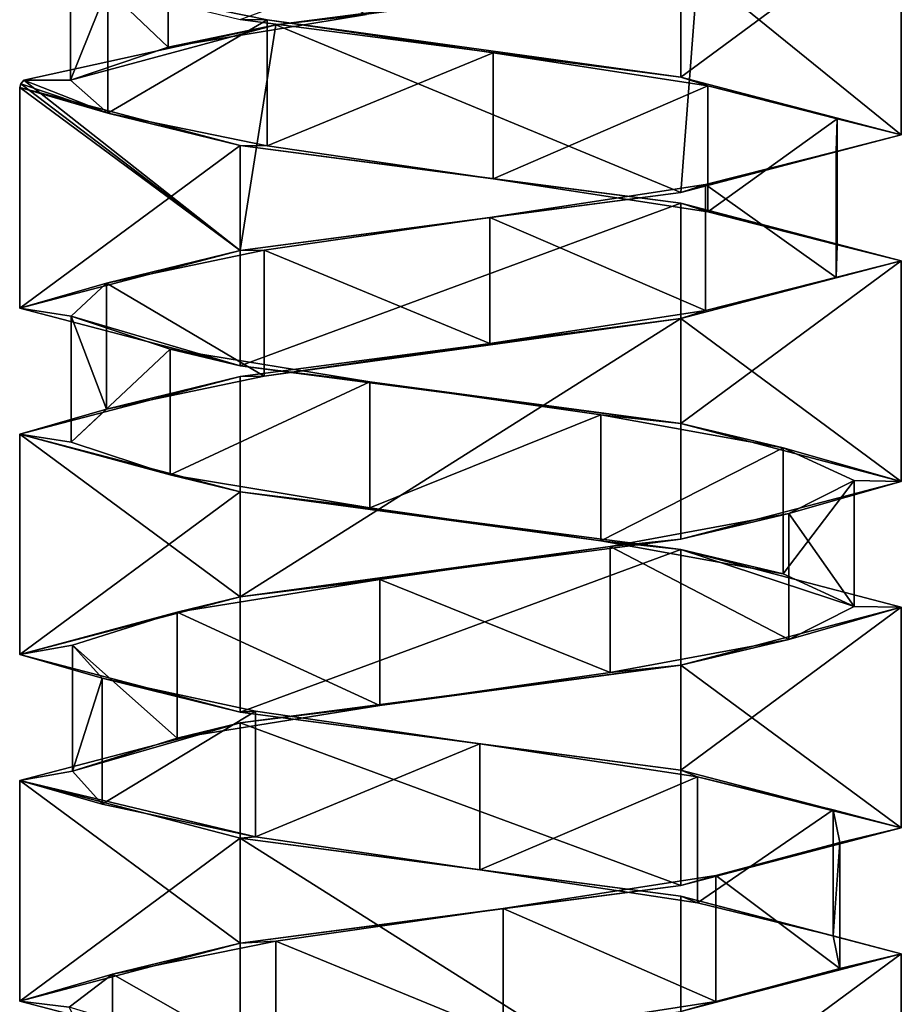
# Model space of a CAD drawing. Header units: millimetres. Extents: x -112 to 112, y -106 to 1587.
# Tile 104 of 158: x 48 to 62, y 865 to 880. Entities that reach past the tile are written whole.
import ezdxf

# ---------------------------------------------------------------- set-up
doc = ezdxf.new("R2010")
doc.units = ezdxf.units.MM
doc.header["$LTSCALE"] = 65.185185
for name, color, linetype in [('530', 7, 'CONTINUOUS'), ('531', 7, 'CONTINUOUS'), ('533', 7, 'CONTINUOUS'), ('534', 7, 'CONTINUOUS'), ('535', 7, 'CONTINUOUS'), ('651', 7, 'CONTINUOUS'), ('652', 7, 'CONTINUOUS'), ('653', 7, 'CONTINUOUS'), ('654', 7, 'CONTINUOUS'), ('725', 7, 'CONTINUOUS'), ('726', 7, 'CONTINUOUS'), ('727', 7, 'CONTINUOUS'), ('728', 7, 'CONTINUOUS')]:
    doc.layers.add(name, color=color, linetype=linetype)

msp = doc.modelspace()

# ---------------------------------------------------------------- linework, layer by layer
at = {"layer": '530', "linetype": 'CONTINUOUS'}
for points in [[(48.808, 881.319, 0.85), (50.356, 879.842, 4.183), (50.356, 881.842, 4.183), (48.808, 881.319, 0.85)], [(50.356, 879.842, 4.183), (53.509, 880.364, 6.07), (50.356, 881.842, 4.183), (50.356, 879.842, 4.183)], [(48.808, 879.319, 0.85), (50.356, 879.842, 4.183), (48.808, 881.319, 0.85), (48.808, 879.319, 0.85)]]:
    msp.add_3dface(points, dxfattribs=at)
at = {"layer": '531', "linetype": 'CONTINUOUS'}
for points in [[(58.771, 881.073, 5.897), (53.509, 880.364, 6.07), (52.066, 880.196, 6.355), (58.771, 881.073, 5.897)], [(53.509, 880.364, 6.07), (50.356, 879.842, 4.183), (52.066, 880.196, 6.355), (53.509, 880.364, 6.07)], [(52.066, 880.196, 6.355), (48.808, 879.319, 0.85), (48.065, 879.319, 0.952), (52.066, 880.196, 6.355)], [(50.356, 879.842, 4.183), (48.808, 879.319, 0.85), (52.066, 880.196, 6.355), (50.356, 879.842, 4.183)]]:
    msp.add_3dface(points, dxfattribs=at)
at = {"layer": '533', "linetype": 'CONTINUOUS'}
for points in [[(48.808, 879.319, 0.85), (48.808, 881.319, 0.85), (49.401, 880.797, -2.777), (48.808, 879.319, 0.85)], [(49.401, 878.797, -2.777), (48.808, 879.319, 0.85), (49.401, 880.797, -2.777), (49.401, 878.797, -2.777)], [(51.929, 880.275, -5.443), (49.401, 878.797, -2.777), (49.401, 880.797, -2.777), (51.929, 880.275, -5.443)], [(51.929, 878.275, -5.443), (49.401, 878.797, -2.777), (51.929, 880.275, -5.443), (51.929, 878.275, -5.443)], [(55.519, 879.752, -6.228), (51.929, 878.275, -5.443), (51.929, 880.275, -5.443), (55.519, 879.752, -6.228)], [(55.519, 877.752, -6.228), (51.929, 878.275, -5.443), (55.519, 879.752, -6.228), (55.519, 877.752, -6.228)], [(58.929, 879.23, -4.86), (55.519, 877.752, -6.228), (55.519, 879.752, -6.228), (58.929, 879.23, -4.86)], [(58.929, 877.23, -4.86), (55.519, 877.752, -6.228), (58.929, 879.23, -4.86), (58.929, 877.23, -4.86)], [(60.982, 878.707, -1.812), (58.929, 877.23, -4.86), (58.929, 879.23, -4.86), (60.982, 878.707, -1.812)], [(60.982, 876.707, -1.812), (58.929, 877.23, -4.86), (60.982, 878.707, -1.812), (60.982, 876.707, -1.812)], [(60.966, 878.185, 1.863), (60.982, 876.707, -1.812), (60.982, 878.707, -1.812), (60.966, 878.185, 1.863)], [(58.888, 877.663, 4.894), (60.966, 876.185, 1.863), (60.966, 878.185, 1.863), (58.888, 877.663, 4.894)], [(60.966, 876.185, 1.863), (60.982, 876.707, -1.812), (60.966, 878.185, 1.863), (60.966, 876.185, 1.863)], [(55.466, 877.14, 6.233), (58.888, 875.663, 4.894), (58.888, 877.663, 4.894), (55.466, 877.14, 6.233)], [(58.888, 875.663, 4.894), (60.966, 876.185, 1.863), (58.888, 877.663, 4.894), (58.888, 875.663, 4.894)], [(51.883, 876.618, 5.417), (55.466, 875.14, 6.233), (55.466, 877.14, 6.233), (51.883, 876.618, 5.417)], [(55.466, 875.14, 6.233), (58.888, 875.663, 4.894), (55.466, 877.14, 6.233), (55.466, 875.14, 6.233)], [(49.377, 876.096, 2.729), (51.883, 874.618, 5.417), (51.883, 876.618, 5.417), (49.377, 876.096, 2.729)], [(51.883, 874.618, 5.417), (55.466, 875.14, 6.233), (51.883, 876.618, 5.417), (51.883, 874.618, 5.417)], [(48.816, 875.573, -0.903), (49.377, 874.096, 2.729), (49.377, 876.096, 2.729), (48.816, 875.573, -0.903)], [(49.377, 874.096, 2.729), (51.883, 874.618, 5.417), (49.377, 876.096, 2.729), (49.377, 874.096, 2.729)], [(48.816, 873.573, -0.903), (49.377, 874.096, 2.729), (48.816, 875.573, -0.903), (48.816, 873.573, -0.903)], [(50.392, 875.051, -4.222), (48.816, 873.573, -0.903), (48.816, 875.573, -0.903), (50.392, 875.051, -4.222)], [(50.392, 873.051, -4.222), (48.816, 873.573, -0.903), (50.392, 875.051, -4.222), (50.392, 873.051, -4.222)], [(53.561, 874.528, -6.082), (50.392, 873.051, -4.222), (50.392, 875.051, -4.222), (53.561, 874.528, -6.082)], [(53.561, 872.528, -6.082), (50.392, 873.051, -4.222), (53.561, 874.528, -6.082), (53.561, 872.528, -6.082)], [(57.228, 874.006, -5.839), (53.561, 872.528, -6.082), (53.561, 874.528, -6.082), (57.228, 874.006, -5.839)], [(57.228, 872.006, -5.839), (53.561, 872.528, -6.082), (57.228, 874.006, -5.839), (57.228, 872.006, -5.839)], [(60.124, 873.484, -3.578), (57.228, 872.006, -5.839), (57.228, 874.006, -5.839), (60.124, 873.484, -3.578)], [(60.124, 871.484, -3.578), (57.228, 872.006, -5.839), (60.124, 873.484, -3.578), (60.124, 871.484, -3.578)], [(61.249, 872.961, -0.08), (60.124, 871.484, -3.578), (60.124, 873.484, -3.578), (61.249, 872.961, -0.08)], [(61.249, 870.961, -0.08), (60.124, 871.484, -3.578), (61.249, 872.961, -0.08), (61.249, 870.961, -0.08)], [(60.214, 872.439, 3.446), (61.249, 870.961, -0.08), (61.249, 872.961, -0.08), (60.214, 872.439, 3.446)], [(57.376, 871.916, 5.781), (60.214, 870.439, 3.446), (60.214, 872.439, 3.446), (57.376, 871.916, 5.781)], [(60.214, 870.439, 3.446), (61.249, 870.961, -0.08), (60.214, 872.439, 3.446), (60.214, 870.439, 3.446)], [(53.717, 871.394, 6.117), (57.376, 869.916, 5.781), (57.376, 871.916, 5.781), (53.717, 871.394, 6.117)], [(57.376, 869.916, 5.781), (60.214, 870.439, 3.446), (57.376, 871.916, 5.781), (57.376, 869.916, 5.781)], [(50.501, 870.872, 4.339), (53.717, 869.394, 6.117), (53.717, 871.394, 6.117), (50.501, 870.872, 4.339)], [(53.717, 869.394, 6.117), (57.376, 869.916, 5.781), (53.717, 871.394, 6.117), (53.717, 869.394, 6.117)], [(48.841, 870.349, 1.061), (50.501, 868.872, 4.339), (50.501, 870.872, 4.339), (48.841, 870.349, 1.061)], [(50.501, 868.872, 4.339), (53.717, 869.394, 6.117), (50.501, 870.872, 4.339), (50.501, 868.872, 4.339)], [(48.841, 868.349, 1.061), (50.501, 868.872, 4.339), (48.841, 870.349, 1.061), (48.841, 868.349, 1.061)], [(49.309, 869.827, -2.584), (48.841, 868.349, 1.061), (48.841, 870.349, 1.061), (49.309, 869.827, -2.584)], [(49.309, 867.827, -2.584), (48.841, 868.349, 1.061), (49.309, 869.827, -2.584), (49.309, 867.827, -2.584)], [(51.745, 869.304, -5.336), (49.309, 867.827, -2.584), (49.309, 869.827, -2.584), (51.745, 869.304, -5.336)], [(51.745, 867.304, -5.336), (49.309, 867.827, -2.584), (51.745, 869.304, -5.336), (51.745, 867.304, -5.336)], [(55.306, 868.782, -6.242), (51.745, 867.304, -5.336), (51.745, 869.304, -5.336), (55.306, 868.782, -6.242)], [(55.306, 866.782, -6.242), (51.745, 867.304, -5.336), (55.306, 868.782, -6.242), (55.306, 866.782, -6.242)], [(58.761, 868.26, -4.991), (55.306, 866.782, -6.242), (55.306, 868.782, -6.242), (58.761, 868.26, -4.991)], [(58.761, 866.26, -4.991), (55.306, 866.782, -6.242), (58.761, 868.26, -4.991), (58.761, 866.26, -4.991)], [(60.916, 867.737, -2.015), (58.761, 866.26, -4.991), (58.761, 868.26, -4.991), (60.916, 867.737, -2.015)], [(60.916, 865.737, -2.015), (58.761, 866.26, -4.991), (60.916, 867.737, -2.015), (60.916, 865.737, -2.015)], [(61.026, 867.215, 1.658), (60.916, 865.737, -2.015), (60.916, 867.737, -2.015), (61.026, 867.215, 1.658)], [(59.052, 866.693, 4.758), (61.026, 865.215, 1.658), (61.026, 867.215, 1.658), (59.052, 866.693, 4.758)], [(61.026, 865.215, 1.658), (60.916, 865.737, -2.015), (61.026, 867.215, 1.658), (61.026, 865.215, 1.658)], [(55.678, 866.17, 6.213), (59.052, 864.693, 4.758), (59.052, 866.693, 4.758), (55.678, 866.17, 6.213)], [(59.052, 864.693, 4.758), (61.026, 865.215, 1.658), (59.052, 866.693, 4.758), (59.052, 864.693, 4.758)], [(52.069, 865.648, 5.52), (55.678, 864.17, 6.213), (55.678, 866.17, 6.213), (52.069, 865.648, 5.52)], [(55.678, 864.17, 6.213), (59.052, 864.693, 4.758), (55.678, 866.17, 6.213), (55.678, 864.17, 6.213)], [(49.474, 865.125, 2.919), (52.069, 863.648, 5.52), (52.069, 865.648, 5.52), (49.474, 865.125, 2.919)], [(52.069, 863.648, 5.52), (55.678, 864.17, 6.213), (52.069, 865.648, 5.52), (52.069, 863.648, 5.52)], [(48.788, 864.603, -0.691), (49.474, 863.125, 2.919), (49.474, 865.125, 2.919), (48.788, 864.603, -0.691)], [(49.474, 863.125, 2.919), (52.069, 863.648, 5.52), (49.474, 865.125, 2.919), (49.474, 863.125, 2.919)]]:
    msp.add_3dface(points, dxfattribs=at)
at = {"layer": '534', "linetype": 'CONTINUOUS'}
for points in [[(48.016, 879.26, 0.477), (49.401, 878.797, -2.777), (48, 879.2), (48.016, 879.26, 0.477)], [(48.065, 879.319, 0.952), (49.401, 878.797, -2.777), (48.016, 879.26, 0.477), (48.065, 879.319, 0.952)], [(48.065, 879.319, 0.952), (48.808, 879.319, 0.85), (49.401, 878.797, -2.777), (48.065, 879.319, 0.952)], [(48, 879.2), (49.401, 878.797, -2.777), (51.5, 878.283, -6.062), (48, 879.2)], [(49.401, 878.797, -2.777), (51.929, 878.275, -5.443), (51.5, 878.283, -6.062), (49.401, 878.797, -2.777)], [(51.929, 878.275, -5.443), (55.519, 877.752, -6.228), (51.5, 878.283, -6.062), (51.929, 878.275, -5.443)], [(51.5, 878.283, -6.062), (55.519, 877.752, -6.228), (58.5, 877.367, -6.062), (51.5, 878.283, -6.062)], [(55.519, 877.752, -6.228), (58.929, 877.23, -4.86), (58.5, 877.367, -6.062), (55.519, 877.752, -6.228)], [(58.929, 877.23, -4.86), (60.982, 876.707, -1.812), (58.5, 877.367, -6.062), (58.929, 877.23, -4.86)], [(60.982, 876.707, -1.812), (62, 876.45), (58.5, 877.367, -6.062), (60.982, 876.707, -1.812)], [(60.982, 876.707, -1.812), (60.966, 876.185, 1.863), (62, 876.45), (60.982, 876.707, -1.812)], [(62, 876.45), (58.888, 875.663, 4.894), (58.5, 875.533, 6.062), (62, 876.45)], [(60.966, 876.185, 1.863), (58.888, 875.663, 4.894), (62, 876.45), (60.966, 876.185, 1.863)], [(58.888, 875.663, 4.894), (55.466, 875.14, 6.233), (58.5, 875.533, 6.062), (58.888, 875.663, 4.894)], [(58.5, 875.533, 6.062), (51.883, 874.618, 5.417), (51.5, 874.617, 6.062), (58.5, 875.533, 6.062)], [(55.466, 875.14, 6.233), (51.883, 874.618, 5.417), (58.5, 875.533, 6.062), (55.466, 875.14, 6.233)], [(51.5, 874.617, 6.062), (49.377, 874.096, 2.729), (48, 873.7), (51.5, 874.617, 6.062)], [(51.883, 874.618, 5.417), (49.377, 874.096, 2.729), (51.5, 874.617, 6.062), (51.883, 874.618, 5.417)], [(49.377, 874.096, 2.729), (48.816, 873.573, -0.903), (48, 873.7), (49.377, 874.096, 2.729)], [(48.816, 873.573, -0.903), (50.392, 873.051, -4.222), (48, 873.7), (48.816, 873.573, -0.903)], [(48, 873.7), (50.392, 873.051, -4.222), (51.5, 872.783, -6.062), (48, 873.7)], [(50.392, 873.051, -4.222), (53.561, 872.528, -6.082), (51.5, 872.783, -6.062), (50.392, 873.051, -4.222)], [(53.561, 872.528, -6.082), (57.228, 872.006, -5.839), (51.5, 872.783, -6.062), (53.561, 872.528, -6.082)], [(51.5, 872.783, -6.062), (57.228, 872.006, -5.839), (58.5, 871.867, -6.062), (51.5, 872.783, -6.062)], [(57.228, 872.006, -5.839), (60.124, 871.484, -3.578), (58.5, 871.867, -6.062), (57.228, 872.006, -5.839)], [(60.124, 871.484, -3.578), (61.249, 870.961, -0.08), (58.5, 871.867, -6.062), (60.124, 871.484, -3.578)], [(58.5, 871.867, -6.062), (61.249, 870.961, -0.08), (62, 870.95), (58.5, 871.867, -6.062)], [(62, 870.95), (60.214, 870.439, 3.446), (58.5, 870.033, 6.062), (62, 870.95)], [(61.249, 870.961, -0.08), (60.214, 870.439, 3.446), (62, 870.95), (61.249, 870.961, -0.08)], [(60.214, 870.439, 3.446), (57.376, 869.916, 5.781), (58.5, 870.033, 6.062), (60.214, 870.439, 3.446)], [(58.5, 870.033, 6.062), (53.717, 869.394, 6.117), (51.5, 869.117, 6.062), (58.5, 870.033, 6.062)], [(57.376, 869.916, 5.781), (53.717, 869.394, 6.117), (58.5, 870.033, 6.062), (57.376, 869.916, 5.781)], [(53.717, 869.394, 6.117), (50.501, 868.872, 4.339), (51.5, 869.117, 6.062), (53.717, 869.394, 6.117)], [(51.5, 869.117, 6.062), (48.841, 868.349, 1.061), (48, 868.2), (51.5, 869.117, 6.062)], [(50.501, 868.872, 4.339), (48.841, 868.349, 1.061), (51.5, 869.117, 6.062), (50.501, 868.872, 4.339)], [(48.841, 868.349, 1.061), (49.309, 867.827, -2.584), (48, 868.2), (48.841, 868.349, 1.061)], [(49.309, 867.827, -2.584), (51.745, 867.304, -5.336), (48, 868.2), (49.309, 867.827, -2.584)], [(48, 868.2), (51.745, 867.304, -5.336), (51.5, 867.283, -6.062), (48, 868.2)], [(51.745, 867.304, -5.336), (55.306, 866.782, -6.242), (51.5, 867.283, -6.062), (51.745, 867.304, -5.336)], [(51.5, 867.283, -6.062), (55.306, 866.782, -6.242), (58.5, 866.367, -6.062), (51.5, 867.283, -6.062)], [(55.306, 866.782, -6.242), (58.761, 866.26, -4.991), (58.5, 866.367, -6.062), (55.306, 866.782, -6.242)], [(58.761, 866.26, -4.991), (60.916, 865.737, -2.015), (58.5, 866.367, -6.062), (58.761, 866.26, -4.991)], [(58.5, 866.367, -6.062), (60.916, 865.737, -2.015), (62, 865.45), (58.5, 866.367, -6.062)], [(60.916, 865.737, -2.015), (61.026, 865.215, 1.658), (62, 865.45), (60.916, 865.737, -2.015)], [(62, 865.45), (59.052, 864.693, 4.758), (58.5, 864.533, 6.062), (62, 865.45)], [(61.026, 865.215, 1.658), (59.052, 864.693, 4.758), (62, 865.45), (61.026, 865.215, 1.658)], [(59.052, 864.693, 4.758), (55.678, 864.17, 6.213), (58.5, 864.533, 6.062), (59.052, 864.693, 4.758)]]:
    msp.add_3dface(points, dxfattribs=at)
at = {"layer": '535', "linetype": 'CONTINUOUS'}
for points in [[(51.929, 880.275, -5.443), (49.401, 880.797, -2.777), (51.5, 880.283, -6.062), (51.929, 880.275, -5.443)], [(58.5, 879.367, -6.062), (51.929, 880.275, -5.443), (51.5, 880.283, -6.062), (58.5, 879.367, -6.062)], [(55.519, 879.752, -6.228), (51.929, 880.275, -5.443), (58.5, 879.367, -6.062), (55.519, 879.752, -6.228)], [(58.929, 879.23, -4.86), (55.519, 879.752, -6.228), (58.5, 879.367, -6.062), (58.929, 879.23, -4.86)], [(62, 878.45), (58.929, 879.23, -4.86), (58.5, 879.367, -6.062), (62, 878.45)], [(60.982, 878.707, -1.812), (58.929, 879.23, -4.86), (62, 878.45), (60.982, 878.707, -1.812)], [(60.966, 878.185, 1.863), (60.982, 878.707, -1.812), (62, 878.45), (60.966, 878.185, 1.863)], [(58.5, 877.533, 6.062), (60.966, 878.185, 1.863), (62, 878.45), (58.5, 877.533, 6.062)], [(58.888, 877.663, 4.894), (60.966, 878.185, 1.863), (58.5, 877.533, 6.062), (58.888, 877.663, 4.894)], [(55.466, 877.14, 6.233), (58.888, 877.663, 4.894), (58.5, 877.533, 6.062), (55.466, 877.14, 6.233)], [(51.5, 876.617, 6.062), (55.466, 877.14, 6.233), (58.5, 877.533, 6.062), (51.5, 876.617, 6.062)], [(51.883, 876.618, 5.417), (55.466, 877.14, 6.233), (51.5, 876.617, 6.062), (51.883, 876.618, 5.417)], [(48, 875.7), (49.377, 876.096, 2.729), (51.5, 876.617, 6.062), (48, 875.7)], [(49.377, 876.096, 2.729), (51.883, 876.618, 5.417), (51.5, 876.617, 6.062), (49.377, 876.096, 2.729)], [(48.816, 875.573, -0.903), (49.377, 876.096, 2.729), (48, 875.7), (48.816, 875.573, -0.903)], [(51.5, 874.783, -6.062), (48.816, 875.573, -0.903), (48, 875.7), (51.5, 874.783, -6.062)], [(50.392, 875.051, -4.222), (48.816, 875.573, -0.903), (51.5, 874.783, -6.062), (50.392, 875.051, -4.222)], [(53.561, 874.528, -6.082), (50.392, 875.051, -4.222), (51.5, 874.783, -6.062), (53.561, 874.528, -6.082)], [(58.5, 873.867, -6.062), (53.561, 874.528, -6.082), (51.5, 874.783, -6.062), (58.5, 873.867, -6.062)], [(57.228, 874.006, -5.839), (53.561, 874.528, -6.082), (58.5, 873.867, -6.062), (57.228, 874.006, -5.839)], [(60.124, 873.484, -3.578), (57.228, 874.006, -5.839), (58.5, 873.867, -6.062), (60.124, 873.484, -3.578)], [(62, 872.95), (60.124, 873.484, -3.578), (58.5, 873.867, -6.062), (62, 872.95)], [(61.249, 872.961, -0.08), (60.124, 873.484, -3.578), (62, 872.95), (61.249, 872.961, -0.08)], [(58.5, 872.033, 6.062), (60.214, 872.439, 3.446), (62, 872.95), (58.5, 872.033, 6.062)], [(60.214, 872.439, 3.446), (61.249, 872.961, -0.08), (62, 872.95), (60.214, 872.439, 3.446)], [(57.376, 871.916, 5.781), (60.214, 872.439, 3.446), (58.5, 872.033, 6.062), (57.376, 871.916, 5.781)], [(51.5, 871.117, 6.062), (57.376, 871.916, 5.781), (58.5, 872.033, 6.062), (51.5, 871.117, 6.062)], [(53.717, 871.394, 6.117), (57.376, 871.916, 5.781), (51.5, 871.117, 6.062), (53.717, 871.394, 6.117)], [(50.501, 870.872, 4.339), (53.717, 871.394, 6.117), (51.5, 871.117, 6.062), (50.501, 870.872, 4.339)], [(48, 870.2), (50.501, 870.872, 4.339), (51.5, 871.117, 6.062), (48, 870.2)], [(48.841, 870.349, 1.061), (50.501, 870.872, 4.339), (48, 870.2), (48.841, 870.349, 1.061)], [(49.309, 869.827, -2.584), (48.841, 870.349, 1.061), (48, 870.2), (49.309, 869.827, -2.584)], [(51.5, 869.283, -6.062), (49.309, 869.827, -2.584), (48, 870.2), (51.5, 869.283, -6.062)], [(51.745, 869.304, -5.336), (49.309, 869.827, -2.584), (51.5, 869.283, -6.062), (51.745, 869.304, -5.336)], [(55.306, 868.782, -6.242), (51.745, 869.304, -5.336), (51.5, 869.283, -6.062), (55.306, 868.782, -6.242)], [(58.5, 868.367, -6.062), (55.306, 868.782, -6.242), (51.5, 869.283, -6.062), (58.5, 868.367, -6.062)], [(58.761, 868.26, -4.991), (55.306, 868.782, -6.242), (58.5, 868.367, -6.062), (58.761, 868.26, -4.991)], [(62, 867.45), (58.761, 868.26, -4.991), (58.5, 868.367, -6.062), (62, 867.45)], [(60.916, 867.737, -2.015), (58.761, 868.26, -4.991), (62, 867.45), (60.916, 867.737, -2.015)], [(61.026, 867.215, 1.658), (60.916, 867.737, -2.015), (62, 867.45), (61.026, 867.215, 1.658)], [(58.5, 866.533, 6.062), (61.026, 867.215, 1.658), (62, 867.45), (58.5, 866.533, 6.062)], [(59.052, 866.693, 4.758), (61.026, 867.215, 1.658), (58.5, 866.533, 6.062), (59.052, 866.693, 4.758)], [(55.678, 866.17, 6.213), (59.052, 866.693, 4.758), (58.5, 866.533, 6.062), (55.678, 866.17, 6.213)], [(51.5, 865.617, 6.062), (55.678, 866.17, 6.213), (58.5, 866.533, 6.062), (51.5, 865.617, 6.062)], [(52.069, 865.648, 5.52), (55.678, 866.17, 6.213), (51.5, 865.617, 6.062), (52.069, 865.648, 5.52)], [(48, 864.7), (49.474, 865.125, 2.919), (51.5, 865.617, 6.062), (48, 864.7)], [(49.474, 865.125, 2.919), (52.069, 865.648, 5.52), (51.5, 865.617, 6.062), (49.474, 865.125, 2.919)], [(48.788, 864.603, -0.691), (49.474, 865.125, 2.919), (48, 864.7), (48.788, 864.603, -0.691)], [(51.5, 863.783, -6.062), (48.788, 864.603, -0.691), (48, 864.7), (51.5, 863.783, -6.062)]]:
    msp.add_3dface(points, dxfattribs=at)
at = {"layer": '651', "linetype": 'CONTINUOUS'}
for points in [[(62, 881.95), (58.771, 881.073, 5.897), (62, 878.45), (62, 881.95)], [(58.771, 881.073, 5.897), (52.066, 880.196, 6.355), (58.5, 877.533, 6.062), (58.771, 881.073, 5.897)], [(58.771, 881.073, 5.897), (58.5, 877.533, 6.062), (62, 878.45), (58.771, 881.073, 5.897)], [(52.066, 880.196, 6.355), (48.065, 879.319, 0.952), (51.5, 876.617, 6.062), (52.066, 880.196, 6.355)], [(52.066, 880.196, 6.355), (51.5, 876.617, 6.062), (58.5, 877.533, 6.062), (52.066, 880.196, 6.355)], [(48.016, 879.26, 0.477), (48, 879.2), (51.5, 876.617, 6.062), (48.016, 879.26, 0.477)], [(48.065, 879.319, 0.952), (48.016, 879.26, 0.477), (51.5, 876.617, 6.062), (48.065, 879.319, 0.952)], [(48, 879.2), (48, 875.7), (51.5, 876.617, 6.062), (48, 879.2)]]:
    msp.add_3dface(points, dxfattribs=at)
at = {"layer": '652', "linetype": 'CONTINUOUS'}
for points in [[(62, 876.45), (58.5, 875.533, 6.062), (62, 872.95), (62, 876.45)], [(58.5, 875.533, 6.062), (51.5, 874.617, 6.062), (51.5, 871.117, 6.062), (58.5, 875.533, 6.062)], [(58.5, 875.533, 6.062), (51.5, 871.117, 6.062), (58.5, 872.033, 6.062), (58.5, 875.533, 6.062)], [(58.5, 875.533, 6.062), (58.5, 872.033, 6.062), (62, 872.95), (58.5, 875.533, 6.062)], [(51.5, 874.617, 6.062), (48, 873.7), (51.5, 871.117, 6.062), (51.5, 874.617, 6.062)], [(48, 873.7), (48, 870.2), (51.5, 871.117, 6.062), (48, 873.7)]]:
    msp.add_3dface(points, dxfattribs=at)
at = {"layer": '653', "linetype": 'CONTINUOUS'}
for points in [[(62, 870.95), (58.5, 870.033, 6.062), (62, 867.45), (62, 870.95)], [(58.5, 870.033, 6.062), (51.5, 869.117, 6.062), (58.5, 866.533, 6.062), (58.5, 870.033, 6.062)], [(58.5, 870.033, 6.062), (58.5, 866.533, 6.062), (62, 867.45), (58.5, 870.033, 6.062)], [(51.5, 869.117, 6.062), (48, 868.2), (51.5, 865.617, 6.062), (51.5, 869.117, 6.062)], [(51.5, 869.117, 6.062), (51.5, 865.617, 6.062), (58.5, 866.533, 6.062), (51.5, 869.117, 6.062)], [(48, 868.2), (48, 864.7), (51.5, 865.617, 6.062), (48, 868.2)]]:
    msp.add_3dface(points, dxfattribs=at)
at = {"layer": '654', "linetype": 'CONTINUOUS'}
msp.add_3dface([(62, 865.45), (58.5, 864.533, 6.062), (62, 861.95), (62, 865.45)], dxfattribs=at)
at = {"layer": '725', "linetype": 'CONTINUOUS'}
for points in [[(58.5, 882.867, -6.062), (58.5, 879.367, -6.062), (51.5, 880.283, -6.062), (58.5, 882.867, -6.062)], [(58.5, 882.867, -6.062), (62, 881.95), (58.5, 879.367, -6.062), (58.5, 882.867, -6.062)], [(62, 881.95), (62, 878.45), (58.5, 879.367, -6.062), (62, 881.95)]]:
    msp.add_3dface(points, dxfattribs=at)
at = {"layer": '726', "linetype": 'CONTINUOUS'}
for points in [[(48, 879.2), (51.5, 878.283, -6.062), (48, 875.7), (48, 879.2)], [(51.5, 878.283, -6.062), (51.5, 874.783, -6.062), (48, 875.7), (51.5, 878.283, -6.062)], [(51.5, 878.283, -6.062), (58.5, 877.367, -6.062), (51.5, 874.783, -6.062), (51.5, 878.283, -6.062)], [(58.5, 877.367, -6.062), (58.5, 873.867, -6.062), (51.5, 874.783, -6.062), (58.5, 877.367, -6.062)], [(58.5, 877.367, -6.062), (62, 876.45), (58.5, 873.867, -6.062), (58.5, 877.367, -6.062)], [(62, 876.45), (62, 872.95), (58.5, 873.867, -6.062), (62, 876.45)]]:
    msp.add_3dface(points, dxfattribs=at)
at = {"layer": '727', "linetype": 'CONTINUOUS'}
for points in [[(48, 873.7), (51.5, 872.783, -6.062), (48, 870.2), (48, 873.7)], [(51.5, 872.783, -6.062), (51.5, 869.283, -6.062), (48, 870.2), (51.5, 872.783, -6.062)], [(51.5, 872.783, -6.062), (58.5, 871.867, -6.062), (51.5, 869.283, -6.062), (51.5, 872.783, -6.062)], [(58.5, 871.867, -6.062), (58.5, 868.367, -6.062), (51.5, 869.283, -6.062), (58.5, 871.867, -6.062)], [(58.5, 871.867, -6.062), (62, 870.95), (58.5, 868.367, -6.062), (58.5, 871.867, -6.062)], [(62, 870.95), (62, 867.45), (58.5, 868.367, -6.062), (62, 870.95)]]:
    msp.add_3dface(points, dxfattribs=at)
at = {"layer": '728', "linetype": 'CONTINUOUS'}
for points in [[(48, 868.2), (51.5, 867.283, -6.062), (48, 864.7), (48, 868.2)], [(51.5, 867.283, -6.062), (51.5, 863.783, -6.062), (48, 864.7), (51.5, 867.283, -6.062)], [(51.5, 867.283, -6.062), (58.5, 866.367, -6.062), (58.5, 862.867, -6.062), (51.5, 867.283, -6.062)], [(51.5, 867.283, -6.062), (58.5, 862.867, -6.062), (51.5, 863.783, -6.062), (51.5, 867.283, -6.062)], [(58.5, 866.367, -6.062), (62, 865.45), (58.5, 862.867, -6.062), (58.5, 866.367, -6.062)], [(62, 865.45), (62, 861.95), (58.5, 862.867, -6.062), (62, 865.45)]]:
    msp.add_3dface(points, dxfattribs=at)

doc.saveas('drawing.dxf')
